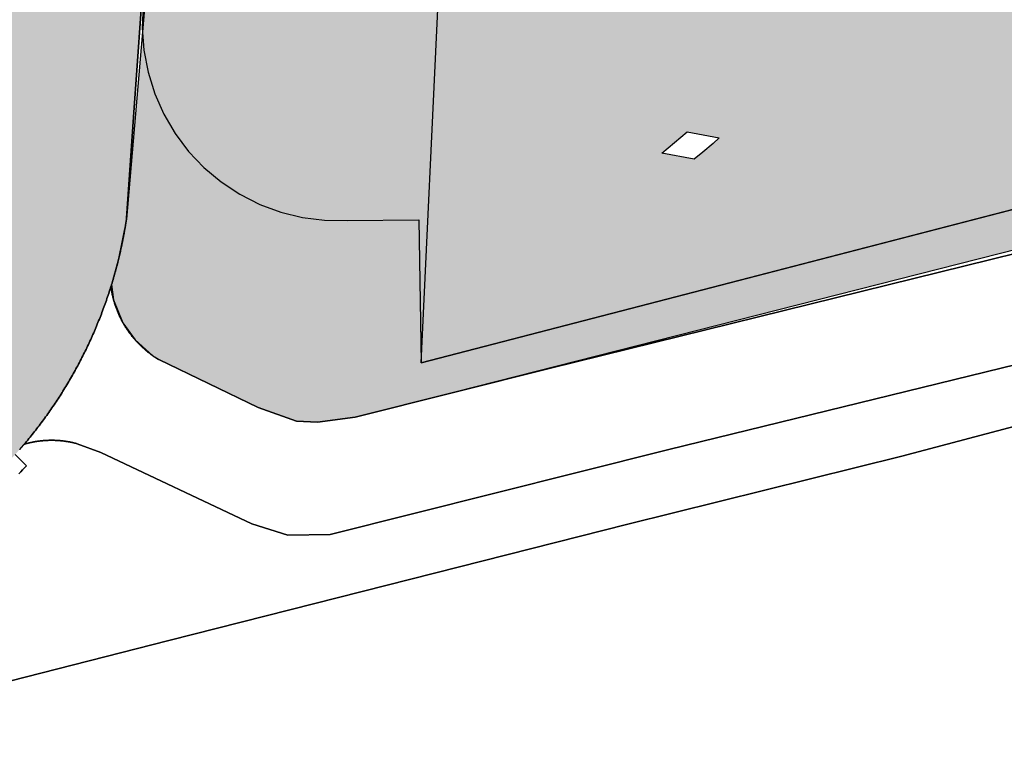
# Model space of a CAD drawing. Header units: millimetres. Extents: x 234268570 to 234468570, y 557551952 to 557751952.
# Tile 4 of 36: x 234306042 to 234335395, y 557580245 to 557601881. Entities that reach past the tile are written whole.
import ezdxf

# ---------------------------------------------------------------- set-up
doc = ezdxf.new("R2010")
doc.units = ezdxf.units.MM
doc.header["$LTSCALE"] = 500
for name, color, linetype in [('BEGROEIDTERREINDEEL', 8, 'CONTINUOUS'), ('BL$1----_ARCERING', 8, 'CONTINUOUS'), ('ONDERSTEUNENDWEGDEEL', 8, 'CONTINUOUS'), ('PERCEEL', 8, 'CONTINUOUS'), ('WATERDEEL', 8, 'CONTINUOUS'), ('WEGDEEL', 8, 'CONTINUOUS')]:
    doc.layers.add(name, color=color, linetype=linetype)

msp = doc.modelspace()

# ---------------------------------------------------------------- hatches: boundary and pattern name
at = {"layer": 'BL$1----_ARCERING', "linetype": 'Continuous'}
h = msp.add_hatch(dxfattribs=at)
h.set_pattern_fill('AR-CONC', color=104, scale=3)
h.paths.add_polyline_path([(234343623, 557720649), (234344271, 557716267), (234345845, 557715316), (234351156, 557716678), (234353502, 557717280), (234374753, 557722482), (234375736, 557723680), (234375945, 557725875), (234375133, 557729545), (234374591, 557730282), (234373640, 557734023), (234372889, 557735484), (234371675, 557736568), (234370141, 557736985), (234360823, 557735063), (234352189, 557732796), (234350651, 557732024), (234349293, 557730764), (234348243, 557728874)], flags=16)
h.paths.add_polyline_path([(234326982, 557701551), (234325533, 557707684), (234325299, 557709504), (234325408, 557710754), (234325733, 557711966), (234326263, 557713103), (234326983, 557714130), (234327870, 557715017), (234328898, 557715737), (234330035, 557716267), (234331544, 557716672), (234334562, 557717377), (234336005, 557717902), (234336487, 557718127), (234337818, 557718895), (234338254, 557719200), (234339431, 557720188), (234339807, 557720564), (234340794, 557721741), (234342092, 557723989), (234342618, 557725433), (234342755, 557725946), (234343022, 557727459), (234343068, 557727989), (234343093, 557728757), (234342955, 557730561), (234342847, 557731564), (234342912, 557732307), (234343211, 557733128), (234343639, 557733739), (234344308, 557734300), (234345174, 557734671), (234396118, 557745596), (234396538, 557743490), (234410667, 557746484), (234410921, 557746492), (234411217, 557746401), (234411467, 557746209), (234411568, 557746072), (234412620, 557742415), (234376688, 557733727), (234380289, 557719029), (234380356, 557718679), (234380640, 557717524), (234326568, 557704556), (234327500, 557700499), (234327509, 557700465), (234327299, 557700765), (234327060, 557701278)])
h.paths.add_polyline_path([(234414335, 557736353), (234388831, 557730172), (234388270, 557729972), (234387546, 557729587), (234387009, 557729187), (234386508, 557728688), (234386144, 557728215), (234385776, 557727568), (234385511, 557726872), (234385340, 557726033), (234385312, 557725326), (234385386, 557724622), (234385482, 557724259), (234386802, 557719014), (234412227, 557725099), (234413393, 557720237), (234418259, 557721403), (234428201, 557679923), (234429539, 557680241), (234429812, 557680528), (234429999, 557680876), (234430087, 557681262), (234430070, 557681657)])
h.paths.add_polyline_path([(234387415, 557727611), (234386916, 557726364), (234387203, 557725457), (234387938, 557724977), (234388764, 557724791), (234399252, 557727056), (234409932, 557729573), (234410700, 557730323), (234410843, 557731330), (234410577, 557732435), (234409593, 557733009), (234400778, 557730768), (234388703, 557728151)], flags=16)
h.paths.add_polyline_path([(234426361, 557684188), (234427240, 557680493), (234425800, 557680150), (234426311, 557678008), (234421966, 557676966), (234422105, 557677016), (234422173, 557677056), (234422286, 557677151), (234422369, 557677258), (234422431, 557677392), (234422452, 557677468), (234422465, 557677598), (234422455, 557677711), (234421514, 557681639), (234421491, 557681837), (234421536, 557682092), (234421583, 557682223), (234421719, 557682417), (234421878, 557682550), (234422092, 557682650), (234422151, 557682666), (234425863, 557683556), (234426001, 557683607), (234426070, 557683646), (234426163, 557683725), (234426265, 557683849), (234426328, 557683982), (234426348, 557684059), (234426354, 557684092)])
h.paths.add_polyline_path([(234323750, 557619072), (234333650, 557621468), (234338826, 557626644), (234322853, 557622779)], flags=17)
h.paths.add_polyline_path([(234321472, 557609291), (234332085, 557619904), (234319707, 557616587)], flags=17)
h.paths.add_polyline_path([(234422312, 557670884), (234431180, 557672958), (234431686, 557672854), (234432157, 557672642), (234432571, 557672333), (234432913, 557671926), (234439200, 557649531), (234424357, 557645615), (234423410, 557649517), (234427257, 557650451), (234423116, 557667525), (234422334, 557667338), (234422288, 557667531), (234423068, 557667717)])
h.paths.add_polyline_path([(234427965, 557658170), (234427333, 557660827), (234429334, 557661281), (234429952, 557658619)], flags=16)
h.paths.add_polyline_path([(234308782, 557593987), (234308842, 557593526), (234309119, 557592845), (234309481, 557592334), (234310009, 557591863), (234310193, 557591745), (234313148, 557590316), (234314292, 557589911), (234314924, 557589878), (234316045, 557590029), (234388024, 557608339), (234409822, 557613998), (234417024, 557615849), (234419679, 557616728), (234422513, 557617974), (234426235, 557620123), (234428901, 557622209), (234431641, 557624111), (234434590, 557625719), (234438119, 557627236), (234441461, 557628232), (234434878, 557631302), (234411376, 557625657), (234407553, 557641572), (234409692, 557642084), (234408753, 557646008), (234405297, 557645247), (234407270, 557637117), (234407565, 557637160), (234408000, 557637066), (234408138, 557637009), (234408554, 557636587), (234408696, 557636012), (234408524, 557635445), (234408090, 557635046), (234407805, 557634945), (234408009, 557634120), (234399319, 557632015), (234406315, 557622068), (234405966, 557621816), (234405738, 557622132), (234400880, 557619037), (234394606, 557615684), (234386448, 557612280), (234380528, 557610445), (234373125, 557608852), (234361856, 557607800), (234351936, 557608221), (234349211, 557608525), (234348556, 557603953), (234341664, 557604438), (234335410, 557605315), (234329550, 557606531), (234325988, 557607469), (234324675, 557608571), (234318522, 557602408), (234310138, 557606647), (234309225, 557595937), (234308982, 557594708)])
h.paths.add_polyline_path([(234326891, 557598357), (234326711, 557598188), (234326409, 557597934), (234326154, 557597719), (234325185, 557597901), (234325939, 557598536)], flags=16)
h.paths.add_polyline_path([(234313358, 557623038), (234310854, 557622433), (234310334, 557626520), (234309527, 557630950), (234307553, 557639681), (234308820, 557639972)])
h = msp.add_hatch(dxfattribs=at)
h.set_pattern_fill('AR-HBONE', color=8, scale=3)
h.paths.add_polyline_path([(234295416, 557638155), (234296465, 557633433), (234302063, 557634665), (234302038, 557634783), (234308191, 557636101), (234306937, 557641693), (234306885, 557642071), (234306893, 557642588), (234307006, 557643160), (234307281, 557643798), (234307605, 557644257), (234307921, 557644576), (234308396, 557644914), (234308676, 557645057), (234308948, 557645163), (234308071, 557648885), (234307586, 557648829), (234306923, 557648887), (234306413, 557649042), (234305941, 557649288), (234305444, 557649696), (234305109, 557650110), (234304883, 557650517), (234304709, 557651021), (234298552, 557649587), (234300419, 557641782), (234300542, 557641265), (234300504, 557640746), (234300163, 557639751), (234299643, 557639197), (234298928, 557638912)])
h.paths.add_polyline_path([(234268570, 557627313), (234272767, 557628232), (234287965, 557631558), (234290296, 557632069), (234293284, 557632758), (234295223, 557633160), (234294159, 557637883), (234287296, 557636348), (234285938, 557636049), (234268570, 557632235)])
h.paths.add_polyline_path([(234304243, 557611213), (234303601, 557604155), (234304105, 557604109), (234309765, 557603595), (234309917, 557605338), (234310040, 557606689), (234310478, 557611481), (234310800, 557616064), (234310805, 557616106), (234310810, 557616149), (234310815, 557616191), (234310820, 557616234), (234310824, 557616277), (234310829, 557616319), (234310834, 557616362), (234310838, 557616404), (234310843, 557616447), (234310847, 557616489), (234310851, 557616532), (234310855, 557616574), (234310859, 557616617), (234310863, 557616660), (234310867, 557616702), (234310871, 557616745), (234310875, 557616787), (234310878, 557616830), (234310882, 557616873), (234310885, 557616915), (234310889, 557616958), (234310892, 557617001), (234310895, 557617043), (234310898, 557617086), (234310901, 557617129), (234310904, 557617171), (234310907, 557617214), (234310910, 557617257), (234310913, 557617299), (234310915, 557617342), (234310918, 557617385), (234310920, 557617428), (234310923, 557617470), (234310925, 557617513), (234310927, 557617556), (234310929, 557617598), (234310932, 557617641), (234310933, 557617684), (234310935, 557617727), (234310937, 557617769), (234310939, 557617812), (234310940, 557617855), (234310942, 557617898), (234310943, 557617940), (234310945, 557617983), (234310946, 557618026), (234310947, 557618069), (234310948, 557618112), (234310950, 557618154), (234310950, 557618197), (234310951, 557618240), (234310952, 557618283), (234310953, 557618325), (234310953, 557618368), (234310954, 557618411), (234310954, 557618454), (234310955, 557618497), (234310955, 557618539), (234310955, 557618582), (234310955, 557618625), (234310955, 557618668), (234310955, 557618710), (234310955, 557618753), (234310955, 557618796), (234310955, 557618839), (234310954, 557618882), (234310954, 557618924), (234310953, 557618967), (234310953, 557619010), (234310952, 557619053), (234310951, 557619096), (234310950, 557619138), (234310949, 557619181), (234310948, 557619224), (234310947, 557619267), (234310946, 557619309), (234310944, 557619352), (234310943, 557619395), (234310941, 557619438), (234310940, 557619480), (234310938, 557619523), (234310936, 557619566), (234310935, 557619609), (234310933, 557619651), (234310931, 557619694), (234310929, 557619737), (234310926, 557619780), (234310924, 557619822), (234310922, 557619865), (234310920, 557619908), (234310917, 557619950), (234310914, 557619993), (234310912, 557620036), (234310909, 557620079), (234310906, 557620121), (234310903, 557620164), (234310900, 557620207), (234310897, 557620249), (234310894, 557620292), (234310885, 557620405), (234310876, 557620518), (234310867, 557620631), (234310858, 557620744), (234310849, 557620857), (234310839, 557620970), (234310829, 557621083), (234310819, 557621196), (234310809, 557621309), (234310799, 557621422), (234310789, 557621535), (234310778, 557621648), (234310768, 557621761), (234310757, 557621874), (234310746, 557621987), (234310735, 557622100), (234310723, 557622213), (234310712, 557622325), (234310700, 557622438), (234310689, 557622551), (234310677, 557622664), (234310665, 557622777), (234310652, 557622889), (234310640, 557623002), (234310627, 557623115), (234310615, 557623228), (234310602, 557623340), (234310589, 557623453), (234310575, 557623566), (234310562, 557623678), (234310549, 557623791), (234310535, 557623903), (234310521, 557624016), (234310507, 557624128), (234310493, 557624241), (234310479, 557624354), (234310464, 557624466), (234310449, 557624578), (234310435, 557624691), (234310420, 557624803), (234310405, 557624916), (234310389, 557625028), (234310374, 557625141), (234310358, 557625253), (234310343, 557625365), (234310327, 557625478), (234310311, 557625590), (234310295, 557625702), (234310278, 557625814), (234310262, 557625927), (234310245, 557626039), (234310228, 557626151), (234310211, 557626263), (234310194, 557626375), (234310177, 557626487), (234310159, 557626599), (234310142, 557626711), (234310124, 557626823), (234310106, 557626935), (234310088, 557627047), (234310070, 557627159), (234310051, 557627271), (234310033, 557627383), (234310014, 557627495), (234309995, 557627607), (234309976, 557627719), (234309957, 557627830), (234309937, 557627942), (234309918, 557628054), (234309898, 557628166), (234309878, 557628277), (234309858, 557628389), (234309838, 557628500), (234309818, 557628612), (234309798, 557628724), (234309777, 557628835), (234309756, 557628947), (234309735, 557629058), (234309714, 557629170), (234309693, 557629281), (234309672, 557629392), (234309650, 557629504), (234309628, 557629615), (234309607, 557629726), (234309585, 557629838), (234309562, 557629949), (234309540, 557630060), (234309518, 557630171), (234309495, 557630282), (234309472, 557630394), (234309449, 557630505), (234309426, 557630616), (234309403, 557630727), (234309379, 557630838), (234309356, 557630949), (234309332, 557631059), (234309308, 557631170), (234309284, 557631281), (234309260, 557631392), (234308465, 557634892), (234302329, 557633507), (234303604, 557627434), (234303620, 557627358), (234303636, 557627281), (234303651, 557627205), (234303667, 557627128), (234303683, 557627052), (234303698, 557626976), (234303714, 557626899), (234303729, 557626823), (234303744, 557626746), (234303759, 557626670), (234303774, 557626593), (234303789, 557626517), (234303804, 557626440), (234303819, 557626363), (234303834, 557626287), (234303848, 557626210), (234303863, 557626134), (234303877, 557626057), (234303892, 557625980), (234303906, 557625904), (234303920, 557625827), (234303934, 557625750), (234303948, 557625673), (234303962, 557625597), (234303976, 557625520), (234303990, 557625443), (234304004, 557625366), (234304017, 557625290), (234304031, 557625213), (234304044, 557625136), (234304057, 557625059), (234304071, 557624982), (234304084, 557624905), (234304097, 557624829), (234304110, 557624752), (234304123, 557624675), (234304136, 557624598), (234304149, 557624521), (234304161, 557624444), (234304174, 557624367), (234304186, 557624290), (234304199, 557624213), (234304211, 557624136), (234304223, 557624059), (234304235, 557623982), (234304247, 557623905), (234304259, 557623828), (234304271, 557623751), (234304283, 557623674), (234304295, 557623596), (234304306, 557623519), (234304318, 557623442), (234304330, 557623365), (234304341, 557623288), (234304352, 557623211), (234304363, 557623133), (234304375, 557623056), (234304386, 557622979), (234304397, 557622902), (234304407, 557622825), (234304418, 557622747), (234304429, 557622670), (234304439, 557622593), (234304450, 557622516), (234304460, 557622438), (234304471, 557622361), (234304481, 557622284), (234304491, 557622206), (234304501, 557622129), (234304511, 557622052), (234304521, 557621974), (234304531, 557621897), (234304541, 557621819), (234304550, 557621742), (234304560, 557621665), (234304570, 557621587), (234304579, 557621510), (234304588, 557621432), (234304597, 557621355), (234304607, 557621278), (234304616, 557621200), (234304625, 557621123), (234304634, 557621045), (234304642, 557620968), (234304651, 557620890), (234304660, 557620813), (234304668, 557620735), (234304677, 557620657), (234304685, 557620580), (234304693, 557620502), (234304702, 557620425), (234304710, 557620347), (234304718, 557620270), (234304726, 557620192), (234304733, 557620114), (234304741, 557620037), (234304749, 557619959), (234304756, 557619882), (234304764, 557619804), (234304774, 557619586), (234304771, 557619345), (234304773, 557619325), (234304774, 557619305), (234304776, 557619285), (234304778, 557619265), (234304779, 557619245), (234304781, 557619225), (234304782, 557619205), (234304783, 557619185), (234304785, 557619165), (234304786, 557619145), (234304787, 557619125), (234304789, 557619105), (234304790, 557619085), (234304791, 557619064), (234304792, 557619044), (234304793, 557619024), (234304795, 557619004), (234304796, 557618984), (234304797, 557618964), (234304798, 557618944), (234304798, 557618924), (234304799, 557618904), (234304800, 557618884), (234304801, 557618864), (234304802, 557618844), (234304803, 557618824), (234304803, 557618804), (234304804, 557618783), (234304805, 557618763), (234304805, 557618743), (234304806, 557618723), (234304806, 557618703), (234304807, 557618683), (234304807, 557618663), (234304807, 557618643), (234304808, 557618623), (234304808, 557618603), (234304808, 557618583), (234304809, 557618563), (234304809, 557618542), (234304809, 557618522), (234304809, 557618502), (234304809, 557618482), (234304809, 557618462), (234304809, 557618442), (234304809, 557618422), (234304809, 557618402), (234304809, 557618382), (234304809, 557618362), (234304809, 557618342), (234304809, 557618321), (234304808, 557618301), (234304808, 557618281), (234304808, 557618261), (234304807, 557618241), (234304807, 557618221), (234304807, 557618201), (234304806, 557618181), (234304806, 557618161), (234304805, 557618141), (234304805, 557618121), (234304804, 557618101), (234304803, 557618080), (234304803, 557618060), (234304802, 557618040), (234304801, 557618020), (234304800, 557618000), (234304799, 557617980), (234304798, 557617960), (234304797, 557617940), (234304797, 557617920), (234304796, 557617900), (234304794, 557617880), (234304793, 557617860), (234304792, 557617840), (234304791, 557617820), (234304790, 557617800), (234304789, 557617779), (234304787, 557617759), (234304786, 557617739), (234304785, 557617719), (234304783, 557617699), (234304782, 557617679), (234304780, 557617659), (234304779, 557617639), (234304777, 557617619), (234304776, 557617599), (234304774, 557617579), (234304773, 557617559), (234304771, 557617539), (234304769, 557617519), (234304767, 557617499), (234304766, 557617479), (234304764, 557617459), (234304762, 557617439), (234304760, 557617419), (234304758, 557617399), (234304756, 557617379), (234304754, 557617359)])
h.paths.add_polyline_path([(234268570, 557576947), (234283804, 557580905), (234299243, 557584945), (234299320, 557584964), (234299397, 557584984), (234299474, 557585004), (234299551, 557585025), (234299628, 557585046), (234299704, 557585068), (234299780, 557585090), (234299857, 557585113), (234299933, 557585136), (234300009, 557585159), (234300085, 557585183), (234300160, 557585207), (234300236, 557585232), (234300311, 557585257), (234300387, 557585283), (234300462, 557585309), (234300537, 557585336), (234300612, 557585363), (234300686, 557585390), (234300761, 557585418), (234300835, 557585447), (234300909, 557585475), (234300983, 557585505), (234301057, 557585534), (234301130, 557585564), (234301204, 557585595), (234301277, 557585626), (234301350, 557585658), (234301423, 557585689), (234301496, 557585722), (234301568, 557585754), (234301640, 557585788), (234301712, 557585821), (234301784, 557585855), (234301856, 557585890), (234301927, 557585925), (234301999, 557585960), (234302070, 557585996), (234302141, 557586032), (234302211, 557586068), (234302282, 557586105), (234302352, 557586143), (234302422, 557586181), (234302491, 557586219), (234302561, 557586258), (234302630, 557586297), (234302699, 557586336), (234302768, 557586376), (234302837, 557586417), (234302905, 557586457), (234302973, 557586498), (234303041, 557586540), (234303108, 557586582), (234303176, 557586624), (234303243, 557586667), (234303310, 557586710), (234303376, 557586754), (234303442, 557586798), (234303508, 557586842), (234303574, 557586887), (234303640, 557586932), (234303705, 557586977), (234303770, 557587023), (234303834, 557587069), (234303899, 557587116), (234303963, 557587163), (234304027, 557587211), (234304090, 557587258), (234304154, 557587307), (234304217, 557587355), (234304279, 557587404), (234304342, 557587453), (234304404, 557587503), (234304466, 557587553), (234304527, 557587604), (234304588, 557587654), (234304649, 557587705), (234304710, 557587757), (234304770, 557587809), (234304830, 557587861), (234304890, 557587914), (234304949, 557587967), (234305008, 557588020), (234305067, 557588074), (234305125, 557588128), (234305183, 557588182), (234305241, 557588237), (234305299, 557588292), (234305356, 557588347), (234305412, 557588403), (234305469, 557588459), (234305525, 557588515), (234305581, 557588572), (234305636, 557588629), (234305691, 557588686), (234305746, 557588744), (234305800, 557588802), (234305854, 557588860), (234305908, 557588919), (234305911, 557588922), (234305913, 557588925), (234305916, 557588928), (234305919, 557588931), (234305922, 557588934), (234305924, 557588937), (234305927, 557588940), (234305930, 557588943), (234305933, 557588946), (234305935, 557588949), (234305938, 557588952), (234305941, 557588955), (234305944, 557588958), (234305946, 557588961), (234305949, 557588964), (234305952, 557588967), (234305954, 557588970), (234305957, 557588974), (234305960, 557588977), (234305963, 557588980), (234305965, 557588983), (234305968, 557588986), (234305971, 557588989), (234305974, 557588992), (234305976, 557588995), (234305979, 557588998), (234305982, 557589001), (234305984, 557589004), (234305987, 557589007), (234305990, 557589010), (234305993, 557589013), (234305995, 557589016), (234305998, 557589019), (234306001, 557589022), (234306003, 557589025), (234306006, 557589028), (234306009, 557589031), (234306012, 557589034), (234306014, 557589037), (234306017, 557589040), (234306020, 557589044), (234306022, 557589047), (234306025, 557589050), (234306028, 557589053), (234306030, 557589056), (234306033, 557589059), (234306036, 557589062), (234306039, 557589065), (234306041, 557589068), (234306044, 557589071), (234306047, 557589074), (234306049, 557589077), (234306052, 557589080), (234306055, 557589083), (234306057, 557589086), (234306060, 557589089), (234306063, 557589093), (234306065, 557589096), (234306068, 557589099), (234306071, 557589102), (234306074, 557589105), (234306076, 557589108), (234306079, 557589111), (234306082, 557589114), (234306084, 557589117), (234306087, 557589120), (234306090, 557589123), (234306092, 557589126), (234306095, 557589129), (234306098, 557589132), (234306100, 557589136), (234306103, 557589139), (234306106, 557589142), (234306108, 557589145), (234306111, 557589148), (234306114, 557589151), (234306116, 557589154), (234306119, 557589157), (234306122, 557589160), (234306124, 557589163), (234306127, 557589166), (234306130, 557589169), (234306132, 557589173), (234306135, 557589176), (234306138, 557589179), (234306140, 557589182), (234306143, 557589185), (234306146, 557589188), (234306148, 557589191), (234306151, 557589194), (234306154, 557589197), (234306156, 557589200), (234306159, 557589203), (234306162, 557589207), (234306164, 557589210), (234306167, 557589213), (234306170, 557589216), (234306172, 557589219), (234306175, 557589222), (234306210, 557589264), (234306245, 557589306), (234306280, 557589348), (234306315, 557589390), (234306349, 557589432), (234306384, 557589475), (234306418, 557589517), (234306452, 557589560), (234306486, 557589603), (234306519, 557589646), (234306553, 557589689), (234306586, 557589732), (234306619, 557589775), (234306652, 557589819), (234306685, 557589863), (234306718, 557589906), (234306750, 557589950), (234306782, 557589994), (234306815, 557590039), (234306846, 557590083), (234306878, 557590127), (234306910, 557590172), (234306941, 557590217), (234306972, 557590261), (234307003, 557590306), (234307034, 557590351), (234307065, 557590397), (234307095, 557590442), (234307125, 557590487), (234307156, 557590533), (234307185, 557590579), (234307215, 557590624), (234307245, 557590670), (234307274, 557590716), (234307303, 557590763), (234307332, 557590809), (234307361, 557590855), (234307390, 557590902), (234307418, 557590948), (234307446, 557590995), (234307474, 557591042), (234307502, 557591089), (234307530, 557591136), (234307557, 557591183), (234307584, 557591231), (234307612, 557591278), (234307638, 557591325), (234307665, 557591373), (234307692, 557591421), (234307718, 557591469), (234307744, 557591517), (234307770, 557591565), (234307796, 557591613), (234307821, 557591661), (234307847, 557591709), (234307872, 557591758), (234307897, 557591807), (234307922, 557591855), (234307946, 557591904), (234307970, 557591953), (234307995, 557592002), (234308019, 557592051), (234308042, 557592100), (234308066, 557592149), (234308089, 557592199), (234308112, 557592248), (234308135, 557592298), (234308158, 557592347), (234308181, 557592397), (234308203, 557592447), (234308225, 557592497), (234308247, 557592547), (234308269, 557592597), (234308291, 557592647), (234308312, 557592697), (234308333, 557592747), (234308354, 557592798), (234308375, 557592848), (234308395, 557592899), (234308416, 557592950), (234308436, 557593000), (234308456, 557593051), (234308476, 557593102), (234308495, 557593153), (234308514, 557593204), (234308533, 557593255), (234308552, 557593307), (234308571, 557593358), (234308590, 557593409), (234308608, 557593461), (234308626, 557593512), (234308644, 557593564), (234308661, 557593616), (234308679, 557593667), (234308696, 557593719), (234308713, 557593771), (234308730, 557593823), (234308747, 557593875), (234308763, 557593927), (234308769, 557593947), (234308776, 557593967), (234308782, 557593987), (234308788, 557594008), (234308794, 557594028), (234308800, 557594048), (234308806, 557594068), (234308812, 557594088), (234308818, 557594108), (234308824, 557594129), (234308830, 557594149), (234308836, 557594169), (234308842, 557594189), (234308848, 557594209), (234308854, 557594230), (234308860, 557594250), (234308865, 557594270), (234308871, 557594290), (234308877, 557594311), (234308882, 557594331), (234308888, 557594351), (234308894, 557594372), (234308899, 557594392), (234308905, 557594412), (234308910, 557594433), (234308916, 557594453), (234308921, 557594473), (234308927, 557594494), (234308932, 557594514), (234308937, 557594534), (234308943, 557594555), (234308948, 557594575), (234308953, 557594596), (234308958, 557594616), (234308964, 557594636), (234308969, 557594657), (234308974, 557594677), (234308979, 557594698), (234308984, 557594718), (234308989, 557594739), (234308994, 557594759), (234308999, 557594780), (234309004, 557594800), (234309009, 557594821), (234309014, 557594841), (234309018, 557594862), (234309023, 557594882), (234309028, 557594903), (234309033, 557594923), (234309037, 557594944), (234309042, 557594964), (234309047, 557594985), (234309051, 557595005), (234309056, 557595026), (234309060, 557595046), (234309065, 557595067), (234309069, 557595088), (234309074, 557595108), (234309078, 557595129), (234309083, 557595149), (234309087, 557595170), (234309091, 557595191), (234309096, 557595211), (234309100, 557595232), (234309104, 557595253), (234309108, 557595273), (234309112, 557595294), (234309117, 557595315), (234309121, 557595335), (234309125, 557595356), (234309129, 557595377), (234309133, 557595397), (234309137, 557595418), (234309141, 557595439), (234309144, 557595459), (234309148, 557595480), (234309152, 557595501), (234309156, 557595522), (234309160, 557595542), (234309163, 557595563), (234309167, 557595584), (234309171, 557595604), (234309174, 557595625), (234309178, 557595646), (234309182, 557595667), (234309185, 557595688), (234309189, 557595708), (234309192, 557595729), (234309195, 557595750), (234309199, 557595771), (234309202, 557595791), (234309206, 557595812), (234309209, 557595833), (234309212, 557595854), (234309215, 557595875), (234309219, 557595896), (234309222, 557595916), (234309225, 557595937), (234309228, 557595958), (234309431, 557598977), (234309765, 557603595), (234304105, 557604109), (234303663, 557599449), (234303104, 557593943), (234303093, 557593868), (234303082, 557593793), (234303069, 557593718), (234303056, 557593643), (234303041, 557593568), (234303026, 557593494), (234303010, 557593419), (234302993, 557593345), (234302975, 557593271), (234302957, 557593198), (234302937, 557593124), (234302917, 557593051), (234302895, 557592978), (234302873, 557592905), (234302850, 557592833), (234302826, 557592761), (234302801, 557592689), (234302775, 557592617), (234302749, 557592546), (234302722, 557592475), (234302693, 557592405), (234302664, 557592334), (234302634, 557592265), (234302604, 557592195), (234302572, 557592126), (234302540, 557592057), (234302507, 557591989), (234302473, 557591921), (234302438, 557591853), (234302402, 557591786), (234302366, 557591719), (234302328, 557591653), (234302290, 557591587), (234302252, 557591522), (234302212, 557591457), (234302172, 557591392), (234302131, 557591328), (234302089, 557591265), (234302046, 557591202), (234302003, 557591140), (234301959, 557591078), (234301914, 557591016), (234301868, 557590955), (234301822, 557590895), (234301775, 557590835), (234301727, 557590776), (234301679, 557590718), (234301630, 557590660), (234301580, 557590602), (234301529, 557590545), (234301478, 557590489), (234301426, 557590434), (234301374, 557590379), (234301321, 557590324), (234301267, 557590271), (234301213, 557590217), (234301157, 557590165), (234301102, 557590113), (234301045, 557590062), (234300989, 557590012), (234300931, 557589962), (234300873, 557589913), (234300814, 557589865), (234300755, 557589817), (234300695, 557589770), (234300635, 557589724), (234300574, 557589678), (234300513, 557589634), (234300451, 557589590), (234300388, 557589546), (234300325, 557589504), (234300262, 557589462), (234300198, 557589421), (234300133, 557589381), (234300068, 557589341), (234300003, 557589303), (234299937, 557589265), (234299870, 557589228), (234299804, 557589191), (234299736, 557589156), (234299669, 557589121), (234299601, 557589087), (234299532, 557589054), (234299463, 557589022), (234299394, 557588990), (234299325, 557588960), (234299255, 557588930), (234299184, 557588901), (234299114, 557588873), (234299043, 557588846), (234298972, 557588819), (234298900, 557588794), (234298828, 557588769), (234298756, 557588745), (234298683, 557588722), (234298611, 557588700), (234298538, 557588679), (234298464, 557588658), (234298391, 557588639), (234292592, 557587128), (234279833, 557583793), (234268570, 557580863)])
edge = h.paths.add_edge_path()
edge.add_line((234297060, 557708399), (234296977, 557708358))
edge.add_line((234296977, 557708358), (234296894, 557708316))
edge.add_line((234296894, 557708316), (234296812, 557708273))
edge.add_line((234296812, 557708273), (234296776, 557708240))
edge.add_arc((234300574, 557701319), 7895, 115.7307, 118.7571, ccw=False)
edge.add_line((234297147, 557708431), (234297060, 557708399))

# ---------------------------------------------------------------- linework, layer by layer
at = {"layer": 'BEGROEIDTERREINDEEL', "linetype": 'Continuous', "flags": 128}
for points in [[(234424832, 557619352), (234318014, 557591648), (234318522, 557602408)], [(234309765, 557603595), (234309431, 557598977), (234309228, 557595958), (234309228, 557595958), (234309225, 557595937), (234309222, 557595916), (234309219, 557595896), (234309215, 557595875), (234309212, 557595854), (234309209, 557595833), (234309206, 557595812), (234309202, 557595791), (234309199, 557595771), (234309195, 557595750), (234309192, 557595729), (234309189, 557595708), (234309185, 557595688), (234309182, 557595667), (234309178, 557595646), (234309174, 557595625), (234309171, 557595604), (234309167, 557595584), (234309163, 557595563), (234309160, 557595542), (234309156, 557595522), (234309152, 557595501), (234309148, 557595480), (234309144, 557595459), (234309141, 557595439), (234309137, 557595418), (234309133, 557595397), (234309129, 557595377), (234309125, 557595356), (234309121, 557595335), (234309117, 557595315), (234309112, 557595294), (234309108, 557595273), (234309104, 557595253), (234309100, 557595232), (234309096, 557595211), (234309091, 557595191), (234309087, 557595170), (234309083, 557595149), (234309078, 557595129), (234309074, 557595108), (234309069, 557595088), (234309065, 557595067), (234309060, 557595046), (234309056, 557595026), (234309051, 557595005), (234309047, 557594985), (234309042, 557594964), (234309037, 557594944), (234309033, 557594923), (234309028, 557594903), (234309023, 557594882), (234309018, 557594862), (234309014, 557594841), (234309009, 557594821), (234309004, 557594800), (234308999, 557594780), (234308994, 557594759), (234308989, 557594739), (234308984, 557594718), (234308979, 557594698), (234308974, 557594677), (234308969, 557594657), (234308964, 557594636), (234308958, 557594616), (234308953, 557594596), (234308948, 557594575), (234308943, 557594555), (234308937, 557594534), (234308932, 557594514), (234308927, 557594494), (234308921, 557594473), (234308916, 557594453), (234308910, 557594433), (234308905, 557594412), (234308899, 557594392), (234308894, 557594372), (234308888, 557594351), (234308882, 557594331), (234308877, 557594311), (234308871, 557594290), (234308865, 557594270), (234308860, 557594250), (234308854, 557594230), (234308848, 557594209), (234308842, 557594189), (234308836, 557594169), (234308830, 557594149), (234308824, 557594129), (234308818, 557594108), (234308812, 557594088), (234308806, 557594068), (234308800, 557594048), (234308794, 557594028), (234308788, 557594008), (234308782, 557593987), (234308776, 557593967), (234308769, 557593947), (234308763, 557593927), (234308763, 557593927), (234308767, 557593900), (234308770, 557593873), (234308774, 557593846), (234308779, 557593819), (234308783, 557593792), (234308788, 557593765), (234308793, 557593738), (234308798, 557593712), (234308803, 557593685), (234308809, 557593658), (234308815, 557593632), (234308821, 557593605), (234308828, 557593578), (234308835, 557593552), (234308842, 557593526), (234308849, 557593499), (234308856, 557593473), (234308864, 557593447), (234308872, 557593421), (234308880, 557593395), (234308888, 557593369), (234308897, 557593343), (234308906, 557593317), (234308915, 557593291), (234308924, 557593266), (234308934, 557593240), (234308944, 557593215), (234308954, 557593189), (234308964, 557593164), (234308975, 557593139), (234308985, 557593114), (234308996, 557593089), (234309008, 557593064), (234309019, 557593039), (234309031, 557593015), (234309043, 557592990), (234309055, 557592966), (234309067, 557592941), (234309080, 557592917), (234309092, 557592893), (234309105, 557592869), (234309119, 557592845), (234309132, 557592821), (234309146, 557592798), (234309160, 557592774), (234309174, 557592751), (234309188, 557592728), (234309203, 557592705), (234309217, 557592682), (234309232, 557592659), (234309248, 557592636), (234309263, 557592614), (234309279, 557592591), (234309294, 557592569), (234309310, 557592547), (234309327, 557592525), (234309343, 557592503), (234309360, 557592481), (234309376, 557592460), (234309393, 557592438), (234309410, 557592417), (234309428, 557592396), (234309445, 557592375), (234309463, 557592355), (234309481, 557592334), (234309499, 557592314), (234309518, 557592294), (234309536, 557592273), (234309555, 557592254), (234309574, 557592234), (234309593, 557592214), (234309612, 557592195), (234309631, 557592176), (234309651, 557592157), (234309671, 557592138), (234309691, 557592119), (234309711, 557592101), (234309731, 557592083), (234309752, 557592065), (234309772, 557592047), (234309793, 557592029), (234309814, 557592012), (234309835, 557591994), (234309856, 557591977), (234309878, 557591960), (234309899, 557591944), (234309921, 557591927), (234309943, 557591911), (234309965, 557591895), (234309987, 557591879), (234310009, 557591863), (234310032, 557591848), (234310055, 557591832), (234310077, 557591817), (234310100, 557591802), (234310123, 557591788), (234310146, 557591773), (234310170, 557591759), (234310193, 557591745), (234310193, 557591745), (234313148, 557590316), (234314292, 557589911), (234314924, 557589878), (234316045, 557590029), (234321867, 557591490)], [(234326891, 557598357), (234326711, 557598188), (234326409, 557597934), (234326154, 557597719), (234325185, 557597901), (234325939, 557598536), (234326891, 557598357)], [(234321867, 557591490), (234337330, 557595306)], [(234268570, 557572540), (234277496, 557574851), (234293386, 557579004), (234310492, 557583366), (234324171, 557586836), (234332343, 557588865), (234348142, 557593047)], [(234336721, 557591840), (234325398, 557589061), (234322660, 557588382), (234315298, 557586527), (234314034, 557586512), (234312964, 557586847), (234308456, 557588979), (234307753, 557589239), (234307753, 557589239), (234307737, 557589243), (234307722, 557589247), (234307706, 557589251), (234307690, 557589255), (234307675, 557589259), (234307659, 557589263), (234307643, 557589266), (234307628, 557589270), (234307612, 557589274), (234307596, 557589277), (234307580, 557589280), (234307564, 557589283), (234307549, 557589287), (234307533, 557589290), (234307517, 557589293), (234307501, 557589295), (234307485, 557589298), (234307469, 557589301), (234307453, 557589304), (234307437, 557589306), (234307421, 557589308), (234307405, 557589311), (234307389, 557589313), (234307373, 557589315), (234307357, 557589317), (234307341, 557589319), (234307325, 557589321), (234307309, 557589323), (234307293, 557589325), (234307277, 557589326), (234307261, 557589328), (234307245, 557589329), (234307229, 557589331), (234307213, 557589332), (234307197, 557589333), (234307181, 557589334), (234307165, 557589335), (234307148, 557589336), (234307132, 557589337), (234307116, 557589338), (234307100, 557589338), (234307084, 557589339), (234307068, 557589339), (234307052, 557589340), (234307035, 557589340), (234307019, 557589340), (234307003, 557589340), (234306987, 557589340), (234306971, 557589340), (234306955, 557589340), (234306939, 557589340), (234306922, 557589339), (234306906, 557589339), (234306890, 557589338), (234306874, 557589338), (234306858, 557589337), (234306842, 557589336), (234306826, 557589335), (234306810, 557589334), (234306793, 557589333), (234306777, 557589332), (234306761, 557589331), (234306745, 557589329), (234306729, 557589328), (234306713, 557589327), (234306697, 557589325), (234306681, 557589323), (234306665, 557589321), (234306649, 557589320), (234306633, 557589318), (234306617, 557589316), (234306601, 557589313), (234306585, 557589311), (234306569, 557589309), (234306553, 557589306), (234306537, 557589304), (234306521, 557589301), (234306505, 557589299), (234306489, 557589296), (234306473, 557589293), (234306457, 557589290), (234306442, 557589287), (234306426, 557589284), (234306410, 557589281), (234306394, 557589277), (234306378, 557589274), (234306363, 557589271), (234306347, 557589267), (234306331, 557589263), (234306315, 557589260), (234306300, 557589256), (234306284, 557589252), (234306268, 557589248), (234306253, 557589244), (234306237, 557589240), (234306222, 557589235), (234306206, 557589231), (234306190, 557589227), (234306175, 557589222), (234306175, 557589222), (234306172, 557589219), (234306170, 557589216), (234306167, 557589213), (234306164, 557589210), (234306162, 557589207), (234306159, 557589203), (234306156, 557589200), (234306154, 557589197), (234306151, 557589194), (234306148, 557589191), (234306146, 557589188), (234306143, 557589185), (234306140, 557589182), (234306138, 557589179), (234306135, 557589176), (234306132, 557589173), (234306130, 557589169), (234306127, 557589166), (234306124, 557589163), (234306122, 557589160), (234306119, 557589157), (234306116, 557589154), (234306114, 557589151), (234306111, 557589148), (234306108, 557589145), (234306106, 557589142), (234306103, 557589139), (234306100, 557589136), (234306098, 557589132), (234306095, 557589129), (234306092, 557589126), (234306090, 557589123), (234306087, 557589120), (234306084, 557589117), (234306082, 557589114), (234306079, 557589111), (234306076, 557589108), (234306074, 557589105), (234306071, 557589102), (234306068, 557589099), (234306065, 557589096), (234306063, 557589093), (234306060, 557589089), (234306057, 557589086), (234306055, 557589083), (234306052, 557589080), (234306049, 557589077), (234306047, 557589074), (234306044, 557589071), (234306041, 557589068)], [(234305908, 557588919), (234306241, 557588576), (234306241, 557588576), (234306185, 557588517), (234306129, 557588459), (234306072, 557588401), (234306016, 557588343)]]:
    msp.add_lwpolyline(points, dxfattribs=at)
at = {"layer": 'BL$1----_ARCERING', "linetype": 'Continuous'}
for points in [[(234424832, 557619352), (234318014, 557591648), (234318522, 557602408), (234310123, 557606647), (234311050, 557617069), (234311054, 557620301), (234310334, 557626520), (234309226, 557632418), (234307553, 557639681), (234308820, 557639973), (234308356, 557641991), (234308334, 557642428), (234308423, 557642829), (234308540, 557643079), (234308756, 557643370), (234309095, 557643644), (234309534, 557643824), (234370932, 557658606)], [(234335410, 557605315), (234329550, 557606531), (234325988, 557607469), (234324675, 557608571), (234318522, 557602408), (234310138, 557606647), (234309225, 557595937), (234308982, 557594708), (234308782, 557593987), (234308842, 557593526), (234309119, 557592845), (234309481, 557592334), (234310009, 557591863), (234310193, 557591745), (234313148, 557590316), (234314292, 557589911), (234314924, 557589878), (234316045, 557590029), (234388024, 557608339)]]:
    msp.add_lwpolyline(points, dxfattribs=at)
at = {"layer": 'ONDERSTEUNENDWEGDEEL', "linetype": 'Continuous', "flags": 128}
msp.add_lwpolyline([(234306016, 557588343), (234306072, 557588401), (234306129, 557588459), (234306185, 557588517), (234306241, 557588576), (234306241, 557588576), (234305908, 557588919)], dxfattribs=at)
at = {"layer": 'PERCEEL', "linetype": 'Continuous', "flags": 128}
msp.add_lwpolyline([(234309725, 557602301), (234309697, 557601634), (234309745, 557600969), (234309869, 557600313), (234310066, 557599675), (234310336, 557599065), (234310673, 557598489), (234311074, 557597955), (234311533, 557597471), (234312044, 557597042), (234312601, 557596675), (234313197, 557596373), (234313822, 557596142), (234314471, 557595983), (234315133, 557595899), (234315800, 557595892), (234317936, 557595918), (234318014, 557591648), (234421665, 557618530)], dxfattribs=at)
at = {"layer": 'WATERDEEL', "linetype": 'Continuous', "flags": 128}
msp.add_lwpolyline([(234348142, 557593047), (234332343, 557588865), (234324171, 557586836), (234310492, 557583366), (234293386, 557579004), (234277496, 557574851), (234268570, 557572540), (234268570, 557557134)], dxfattribs=at)
at = {"layer": 'WEGDEEL', "linetype": 'Continuous', "flags": 128}
for points in [[(234306041, 557589068), (234306044, 557589071), (234306047, 557589074), (234306049, 557589077), (234306052, 557589080), (234306055, 557589083), (234306057, 557589086), (234306060, 557589089), (234306063, 557589093), (234306065, 557589096), (234306068, 557589099), (234306071, 557589102), (234306074, 557589105), (234306076, 557589108), (234306079, 557589111), (234306082, 557589114), (234306084, 557589117), (234306087, 557589120), (234306090, 557589123), (234306092, 557589126), (234306095, 557589129), (234306098, 557589132), (234306100, 557589136), (234306103, 557589139), (234306106, 557589142), (234306108, 557589145), (234306111, 557589148), (234306114, 557589151), (234306116, 557589154), (234306119, 557589157), (234306122, 557589160), (234306124, 557589163), (234306127, 557589166), (234306130, 557589169), (234306132, 557589173), (234306135, 557589176), (234306138, 557589179), (234306140, 557589182), (234306143, 557589185), (234306146, 557589188), (234306148, 557589191), (234306151, 557589194), (234306154, 557589197), (234306156, 557589200), (234306159, 557589203), (234306162, 557589207), (234306164, 557589210), (234306167, 557589213), (234306170, 557589216), (234306172, 557589219), (234306175, 557589222), (234306175, 557589222), (234306210, 557589264), (234306245, 557589306), (234306280, 557589348), (234306315, 557589390), (234306349, 557589432), (234306384, 557589475), (234306418, 557589517), (234306452, 557589560), (234306486, 557589603), (234306519, 557589646), (234306553, 557589689), (234306586, 557589732), (234306619, 557589775), (234306652, 557589819), (234306685, 557589863), (234306718, 557589906), (234306750, 557589950), (234306782, 557589994), (234306815, 557590039), (234306846, 557590083), (234306878, 557590127), (234306910, 557590172), (234306941, 557590217), (234306972, 557590261), (234307003, 557590306), (234307034, 557590351), (234307065, 557590397), (234307095, 557590442), (234307125, 557590487), (234307156, 557590533), (234307185, 557590579), (234307215, 557590624), (234307245, 557590670), (234307274, 557590716), (234307303, 557590763), (234307332, 557590809), (234307361, 557590855), (234307390, 557590902), (234307418, 557590948), (234307446, 557590995), (234307474, 557591042), (234307502, 557591089), (234307530, 557591136), (234307557, 557591183), (234307584, 557591231), (234307612, 557591278), (234307638, 557591325), (234307665, 557591373), (234307692, 557591421), (234307718, 557591469), (234307744, 557591517), (234307770, 557591565), (234307796, 557591613), (234307821, 557591661), (234307847, 557591709), (234307872, 557591758), (234307897, 557591807), (234307922, 557591855), (234307946, 557591904), (234307970, 557591953), (234307995, 557592002), (234308019, 557592051), (234308042, 557592100), (234308066, 557592149), (234308089, 557592199), (234308112, 557592248), (234308135, 557592298), (234308158, 557592347), (234308181, 557592397), (234308203, 557592447), (234308225, 557592497), (234308247, 557592547), (234308269, 557592597), (234308291, 557592647), (234308312, 557592697), (234308333, 557592747), (234308354, 557592798), (234308375, 557592848), (234308395, 557592899), (234308416, 557592950), (234308436, 557593000), (234308456, 557593051), (234308476, 557593102), (234308495, 557593153), (234308514, 557593204), (234308533, 557593255), (234308552, 557593307), (234308571, 557593358), (234308590, 557593409), (234308608, 557593461), (234308626, 557593512), (234308644, 557593564), (234308661, 557593616), (234308679, 557593667), (234308696, 557593719), (234308713, 557593771), (234308730, 557593823), (234308747, 557593875), (234308763, 557593927), (234308763, 557593927), (234308769, 557593947), (234308776, 557593967), (234308782, 557593987), (234308788, 557594008), (234308794, 557594028), (234308800, 557594048), (234308806, 557594068), (234308812, 557594088), (234308818, 557594108), (234308824, 557594129), (234308830, 557594149), (234308836, 557594169), (234308842, 557594189), (234308848, 557594209), (234308854, 557594230), (234308860, 557594250), (234308865, 557594270), (234308871, 557594290), (234308877, 557594311), (234308882, 557594331), (234308888, 557594351), (234308894, 557594372), (234308899, 557594392), (234308905, 557594412), (234308910, 557594433), (234308916, 557594453), (234308921, 557594473), (234308927, 557594494), (234308932, 557594514), (234308937, 557594534), (234308943, 557594555), (234308948, 557594575), (234308953, 557594596), (234308958, 557594616), (234308964, 557594636), (234308969, 557594657), (234308974, 557594677), (234308979, 557594698), (234308984, 557594718), (234308989, 557594739), (234308994, 557594759), (234308999, 557594780), (234309004, 557594800), (234309009, 557594821), (234309014, 557594841), (234309018, 557594862), (234309023, 557594882), (234309028, 557594903), (234309033, 557594923), (234309037, 557594944), (234309042, 557594964), (234309047, 557594985), (234309051, 557595005), (234309056, 557595026), (234309060, 557595046), (234309065, 557595067), (234309069, 557595088), (234309074, 557595108), (234309078, 557595129), (234309083, 557595149), (234309087, 557595170), (234309091, 557595191), (234309096, 557595211), (234309100, 557595232), (234309104, 557595253), (234309108, 557595273), (234309112, 557595294), (234309117, 557595315), (234309121, 557595335), (234309125, 557595356), (234309129, 557595377), (234309133, 557595397), (234309137, 557595418), (234309141, 557595439), (234309144, 557595459), (234309148, 557595480), (234309152, 557595501), (234309156, 557595522), (234309160, 557595542), (234309163, 557595563), (234309167, 557595584), (234309171, 557595604), (234309174, 557595625), (234309178, 557595646), (234309182, 557595667), (234309185, 557595688), (234309189, 557595708), (234309192, 557595729), (234309195, 557595750), (234309199, 557595771), (234309202, 557595791), (234309206, 557595812), (234309209, 557595833), (234309212, 557595854), (234309215, 557595875), (234309219, 557595896), (234309222, 557595916), (234309225, 557595937), (234309228, 557595958), (234309228, 557595958), (234309431, 557598977), (234309765, 557603595)], [(234337330, 557595306), (234321867, 557591490), (234316045, 557590029), (234314924, 557589878), (234314292, 557589911), (234313148, 557590316), (234310193, 557591745), (234310193, 557591745), (234310170, 557591759), (234310146, 557591773), (234310123, 557591788), (234310100, 557591802), (234310077, 557591817), (234310055, 557591832), (234310032, 557591848), (234310009, 557591863), (234309987, 557591879), (234309965, 557591895), (234309943, 557591911), (234309921, 557591927), (234309899, 557591944), (234309878, 557591960), (234309856, 557591977), (234309835, 557591994), (234309814, 557592012), (234309793, 557592029), (234309772, 557592047), (234309752, 557592065), (234309731, 557592083), (234309711, 557592101), (234309691, 557592119), (234309671, 557592138), (234309651, 557592157), (234309631, 557592176), (234309612, 557592195), (234309593, 557592214), (234309574, 557592234), (234309555, 557592254), (234309536, 557592273), (234309518, 557592294), (234309499, 557592314), (234309481, 557592334), (234309463, 557592355), (234309445, 557592375), (234309428, 557592396), (234309410, 557592417), (234309393, 557592438), (234309376, 557592460), (234309360, 557592481), (234309343, 557592503), (234309327, 557592525), (234309310, 557592547), (234309294, 557592569), (234309279, 557592591), (234309263, 557592614), (234309248, 557592636), (234309232, 557592659), (234309217, 557592682), (234309203, 557592705), (234309188, 557592728), (234309174, 557592751), (234309160, 557592774), (234309146, 557592798), (234309132, 557592821), (234309119, 557592845), (234309105, 557592869), (234309092, 557592893), (234309080, 557592917), (234309067, 557592941), (234309055, 557592966), (234309043, 557592990), (234309031, 557593015), (234309019, 557593039), (234309008, 557593064), (234308996, 557593089), (234308985, 557593114), (234308975, 557593139), (234308964, 557593164), (234308954, 557593189), (234308944, 557593215), (234308934, 557593240), (234308924, 557593266), (234308915, 557593291), (234308906, 557593317), (234308897, 557593343), (234308888, 557593369), (234308880, 557593395), (234308872, 557593421), (234308864, 557593447), (234308856, 557593473), (234308849, 557593499), (234308842, 557593526), (234308835, 557593552), (234308828, 557593578), (234308821, 557593605), (234308815, 557593632), (234308809, 557593658), (234308803, 557593685), (234308798, 557593712), (234308793, 557593738), (234308788, 557593765), (234308783, 557593792), (234308779, 557593819), (234308774, 557593846), (234308770, 557593873), (234308767, 557593900), (234308763, 557593927), (234308763, 557593927), (234308747, 557593875), (234308730, 557593823), (234308713, 557593771), (234308696, 557593719), (234308679, 557593667), (234308661, 557593616), (234308644, 557593564), (234308626, 557593512), (234308608, 557593461), (234308590, 557593409), (234308571, 557593358), (234308552, 557593307), (234308533, 557593255), (234308514, 557593204), (234308495, 557593153), (234308476, 557593102), (234308456, 557593051), (234308436, 557593000), (234308416, 557592950), (234308395, 557592899), (234308375, 557592848), (234308354, 557592798), (234308333, 557592747), (234308312, 557592697), (234308291, 557592647), (234308269, 557592597), (234308247, 557592547), (234308225, 557592497), (234308203, 557592447), (234308181, 557592397), (234308158, 557592347), (234308135, 557592298), (234308112, 557592248), (234308089, 557592199), (234308066, 557592149), (234308042, 557592100), (234308019, 557592051), (234307995, 557592002), (234307970, 557591953), (234307946, 557591904), (234307922, 557591855), (234307897, 557591807), (234307872, 557591758), (234307847, 557591709), (234307821, 557591661), (234307796, 557591613), (234307770, 557591565), (234307744, 557591517), (234307718, 557591469), (234307692, 557591421), (234307665, 557591373), (234307638, 557591325), (234307612, 557591278), (234307584, 557591231), (234307557, 557591183), (234307530, 557591136), (234307502, 557591089), (234307474, 557591042), (234307446, 557590995), (234307418, 557590948), (234307390, 557590902), (234307361, 557590855), (234307332, 557590809), (234307303, 557590763), (234307274, 557590716), (234307245, 557590670), (234307215, 557590624), (234307185, 557590579), (234307156, 557590533), (234307125, 557590487), (234307095, 557590442), (234307065, 557590397), (234307034, 557590351), (234307003, 557590306), (234306972, 557590261), (234306941, 557590217), (234306910, 557590172), (234306878, 557590127), (234306846, 557590083), (234306815, 557590039), (234306782, 557589994), (234306750, 557589950), (234306718, 557589906), (234306685, 557589863), (234306652, 557589819), (234306619, 557589775), (234306586, 557589732), (234306553, 557589689), (234306519, 557589646), (234306486, 557589603), (234306452, 557589560), (234306418, 557589517), (234306384, 557589475), (234306349, 557589432), (234306315, 557589390), (234306280, 557589348), (234306245, 557589306), (234306210, 557589264), (234306175, 557589222), (234306175, 557589222), (234306190, 557589227), (234306206, 557589231), (234306222, 557589235), (234306237, 557589240), (234306253, 557589244), (234306268, 557589248), (234306284, 557589252), (234306300, 557589256), (234306315, 557589260), (234306331, 557589263), (234306347, 557589267), (234306363, 557589271), (234306378, 557589274), (234306394, 557589277), (234306410, 557589281), (234306426, 557589284), (234306442, 557589287), (234306457, 557589290), (234306473, 557589293), (234306489, 557589296), (234306505, 557589299), (234306521, 557589301), (234306537, 557589304), (234306553, 557589306), (234306569, 557589309), (234306585, 557589311), (234306601, 557589313), (234306617, 557589316), (234306633, 557589318), (234306649, 557589320), (234306665, 557589321), (234306681, 557589323), (234306697, 557589325), (234306713, 557589327), (234306729, 557589328), (234306745, 557589329), (234306761, 557589331), (234306777, 557589332), (234306793, 557589333), (234306810, 557589334), (234306826, 557589335), (234306842, 557589336), (234306858, 557589337), (234306874, 557589338), (234306890, 557589338), (234306906, 557589339), (234306922, 557589339), (234306939, 557589340), (234306955, 557589340), (234306971, 557589340), (234306987, 557589340), (234307003, 557589340), (234307019, 557589340), (234307035, 557589340), (234307052, 557589340), (234307068, 557589339), (234307084, 557589339), (234307100, 557589338), (234307116, 557589338), (234307132, 557589337), (234307148, 557589336), (234307165, 557589335), (234307181, 557589334), (234307197, 557589333), (234307213, 557589332), (234307229, 557589331), (234307245, 557589329), (234307261, 557589328), (234307277, 557589326), (234307293, 557589325), (234307309, 557589323), (234307325, 557589321), (234307341, 557589319), (234307357, 557589317), (234307373, 557589315), (234307389, 557589313), (234307405, 557589311), (234307421, 557589308), (234307437, 557589306), (234307453, 557589304), (234307469, 557589301), (234307485, 557589298), (234307501, 557589295), (234307517, 557589293), (234307533, 557589290), (234307549, 557589287), (234307564, 557589283), (234307580, 557589280), (234307596, 557589277), (234307612, 557589274), (234307628, 557589270), (234307643, 557589266), (234307659, 557589263), (234307675, 557589259), (234307690, 557589255), (234307706, 557589251), (234307722, 557589247), (234307737, 557589243), (234307753, 557589239), (234307753, 557589239), (234308456, 557588979), (234312964, 557586847), (234314034, 557586512), (234315298, 557586527), (234322660, 557588382)], [(234322660, 557588382), (234325398, 557589061), (234336721, 557591840)]]:
    msp.add_lwpolyline(points, dxfattribs=at)

doc.saveas('drawing.dxf')
